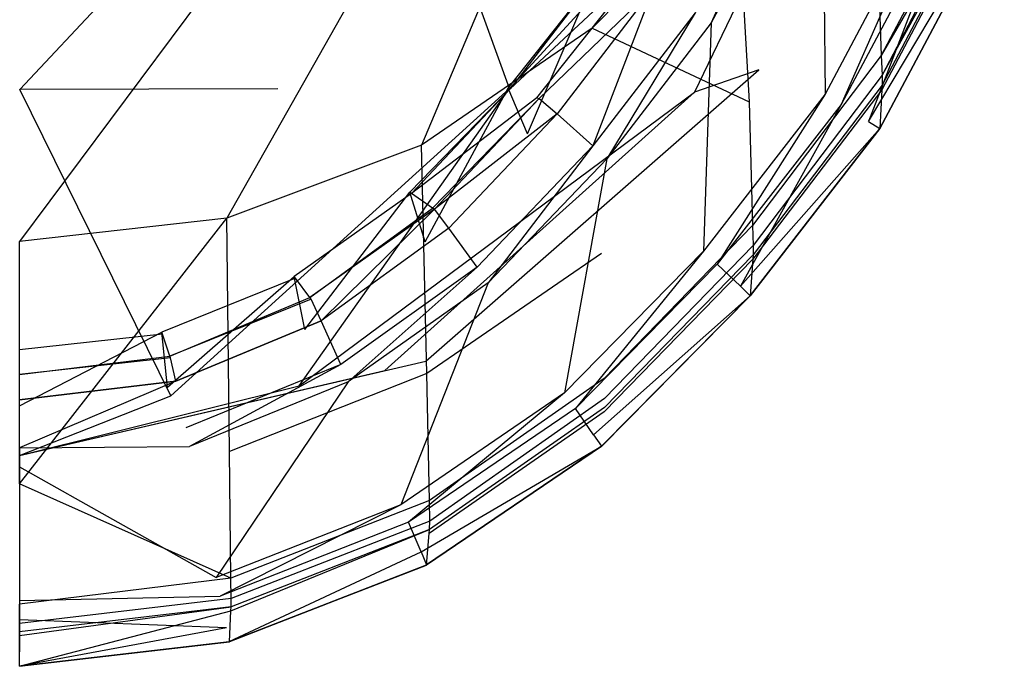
# Model space of a CAD drawing. Extents: x 0 to 0.36, y -0.55 to 0.
# Tile 3 of 25: x 0.18 to 0.327, y -0.55 to -0.453. Entities that reach past the tile are written whole.
import ezdxf

# ---------------------------------------------------------------- set-up
doc = ezdxf.new("R2010")
doc.units = 0
doc.layers.add('L0_WC_N_767710__0___REPLACEMTFO', color=7, linetype='CONTINUOUS')

msp = doc.modelspace()

# ---------------------------------------------------------------- linework, layer by layer
at = {"layer": 'L0_WC_N_767710__0___REPLACEMTFO', "color": 8}
for points, invisible_edges in [([(0.323691, -0.395589, 0.311813), (0.31171, -0.400198, 0.263608), (0.290386, -0.460972, 0.318423), (0.323691, -0.395589, 0.311813)], 14), ([(0.31171, -0.400198, 0.263608), (0.253144, -0.463733, 0.254374), (0.280802, -0.464286, 0.281837), (0.31171, -0.400198, 0.263608)], 14), ([(0.31171, -0.400198, 0.263608), (0.277471, -0.403748, 0.225621), (0.253144, -0.463733, 0.254374), (0.31171, -0.400198, 0.263608)], 14), ([(0.31171, -0.400198, 0.263608), (0.280802, -0.464286, 0.281837), (0.290386, -0.460972, 0.318423), (0.31171, -0.400198, 0.263608)], 14), ([(0.277471, -0.403748, 0.225621), (0.232868, -0.407591, 0.198717), (0.253144, -0.463733, 0.254374), (0.277471, -0.403748, 0.225621)], 14), ([(0.232868, -0.407591, 0.198717), (0.180001, -0.406734, 0.192927), (0.180007, -0.463899, 0.231038), (0.232868, -0.407591, 0.198717)], 14), ([(0.232868, -0.407591, 0.198717), (0.180007, -0.463899, 0.231038), (0.218548, -0.463819, 0.23722), (0.232868, -0.407591, 0.198717)], 14), ([(0.253144, -0.463733, 0.254374), (0.232868, -0.407591, 0.198717), (0.218548, -0.463819, 0.23722), (0.253144, -0.463733, 0.254374)], 14), ([(0.261372, -0.421761, 0.199182), (0.240007, -0.472185, 0.22553), (0.236833, -0.437391, 0.195052), (0.261372, -0.421761, 0.199182)], 14), ([(0.26551, -0.454767, 0.228933), (0.240007, -0.472185, 0.22553), (0.261372, -0.421761, 0.199182), (0.26551, -0.454767, 0.228933)], 14), ([(0.28699, -0.432799, 0.233364), (0.26551, -0.454767, 0.228933), (0.261372, -0.421761, 0.199182), (0.28699, -0.432799, 0.233364)], 14), ([(0.283298, -0.453971, 0.360159), (0.297363, -0.42141, 0.360159), (0.280874, -0.452454, 0.360159), (0.283298, -0.453971, 0.360159)], 13), ([(0.297363, -0.42141, 0.360159), (0.283298, -0.453971, 0.360159), (0.299965, -0.422593, 0.360159), (0.297363, -0.42141, 0.360159)], 14), ([(0.300288, -0.46461, 0.360159), (0.299965, -0.422593, 0.360159), (0.283298, -0.453971, 0.360159), (0.300288, -0.46461, 0.360159)], 13), ([(0.299965, -0.422593, 0.360159), (0.300288, -0.46461, 0.360159), (0.318202, -0.430884, 0.360159), (0.299965, -0.422593, 0.360159)], 14), ([(0.326837, -0.424341, 0.30067), (0.308686, -0.458827, 0.300282), (0.307996, -0.440452, 0.270761), (0.326837, -0.424341, 0.30067)], 14), ([(0.327006, -0.427008, 0.305445), (0.308686, -0.458827, 0.300282), (0.326837, -0.424341, 0.30067), (0.327006, -0.427008, 0.305445)], 14), ([(0.308686, -0.458827, 0.300282), (0.327006, -0.427008, 0.305445), (0.308797, -0.46178, 0.305334), (0.308686, -0.458827, 0.300282)], 13), ([(0.327064, -0.428446, 0.309512), (0.308797, -0.46178, 0.305334), (0.327006, -0.427008, 0.305445), (0.327064, -0.428446, 0.309512)], 14), ([(0.327054, -0.429141, 0.313976), (0.308777, -0.463944, 0.313849), (0.308814, -0.463242, 0.309369), (0.327054, -0.429141, 0.313976)], 14), ([(0.327054, -0.429141, 0.313976), (0.326971, -0.434871, 0.350791), (0.308777, -0.463944, 0.313849), (0.327054, -0.429141, 0.313976)], 14), ([(0.308797, -0.46178, 0.305334), (0.327064, -0.428446, 0.309512), (0.308814, -0.463242, 0.309369), (0.308797, -0.46178, 0.305334)], 13), ([(0.327064, -0.428446, 0.309512), (0.327054, -0.429141, 0.313976), (0.308814, -0.463242, 0.309369), (0.327064, -0.428446, 0.309512)], 14), ([(0.302712, -0.466128, 0.360159), (0.318202, -0.430884, 0.360159), (0.300288, -0.46461, 0.360159), (0.302712, -0.466128, 0.360159)], 13), ([(0.318202, -0.430884, 0.360159), (0.302712, -0.466128, 0.360159), (0.320804, -0.432067, 0.360159), (0.318202, -0.430884, 0.360159)], 14), ([(0.306771, -0.46867, 0.358283), (0.320804, -0.432067, 0.360159), (0.302712, -0.466128, 0.360159), (0.306771, -0.46867, 0.358283)], 13), ([(0.320804, -0.432067, 0.360159), (0.306771, -0.46867, 0.358283), (0.325159, -0.434047, 0.358283), (0.320804, -0.432067, 0.360159)], 14), ([(0.28699, -0.432799, 0.233364), (0.288979, -0.465755, 0.26879), (0.26551, -0.454767, 0.228933), (0.28699, -0.432799, 0.233364)], 14), ([(0.28699, -0.432799, 0.233364), (0.307996, -0.440452, 0.270761), (0.288979, -0.465755, 0.26879), (0.28699, -0.432799, 0.233364)], 14), ([(0.306771, -0.46867, 0.358283), (0.32697, -0.434871, 0.353755), (0.325159, -0.434047, 0.358283), (0.306771, -0.46867, 0.358283)], 14), ([(0.32697, -0.434871, 0.353755), (0.306771, -0.46867, 0.358283), (0.308467, -0.469733, 0.353755), (0.32697, -0.434871, 0.353755)], 13), ([(0.326971, -0.434871, 0.350791), (0.308467, -0.469733, 0.353755), (0.308473, -0.469737, 0.350788), (0.326971, -0.434871, 0.350791)], 13), ([(0.308467, -0.469733, 0.353755), (0.326971, -0.434871, 0.350791), (0.32697, -0.434871, 0.353755), (0.308467, -0.469733, 0.353755)], 14), ([(0.326971, -0.434871, 0.350791), (0.308473, -0.469737, 0.350788), (0.308777, -0.463944, 0.313849), (0.326971, -0.434871, 0.350791)], 14), ([(0.236833, -0.437391, 0.195052), (0.21092, -0.483085, 0.223643), (0.209225, -0.44736, 0.192607), (0.236833, -0.437391, 0.195052)], 14), ([(0.240007, -0.472185, 0.22553), (0.21092, -0.483085, 0.223643), (0.236833, -0.437391, 0.195052), (0.240007, -0.472185, 0.22553)], 14), ([(0.307996, -0.440452, 0.270761), (0.308686, -0.458827, 0.300282), (0.288979, -0.465755, 0.26879), (0.307996, -0.440452, 0.270761)], 14), ([(0.252954, -0.463699, 0.307432), (0.266332, -0.446819, 0.308193), (0.265974, -0.446794, 0.305211), (0.252954, -0.463699, 0.307432)], 14), ([(0.265974, -0.446794, 0.305211), (0.255861, -0.470533, 0.301781), (0.252954, -0.463699, 0.307432), (0.265974, -0.446794, 0.305211)], 13), ([(0.266332, -0.446819, 0.308193), (0.252954, -0.463699, 0.307432), (0.253266, -0.463811, 0.310417), (0.266332, -0.446819, 0.308193)], 13), ([(0.266332, -0.446819, 0.308193), (0.253266, -0.463811, 0.310417), (0.271061, -0.44715, 0.347563), (0.266332, -0.446819, 0.308193)], 14), ([(0.255861, -0.470533, 0.301781), (0.265974, -0.446794, 0.305211), (0.269423, -0.452987, 0.299455), (0.255861, -0.470533, 0.301781)], 14), ([(0.209225, -0.44736, 0.192607), (0.18, -0.486573, 0.223553), (0.18, -0.451111, 0.192034), (0.209225, -0.44736, 0.192607)], 14), ([(0.21092, -0.483085, 0.223643), (0.18, -0.486573, 0.223553), (0.209225, -0.44736, 0.192607), (0.21092, -0.483085, 0.223643)], 14), ([(0.271061, -0.44715, 0.347563), (0.253266, -0.463811, 0.310417), (0.257239, -0.465118, 0.347739), (0.271061, -0.44715, 0.347563)], 14), ([(0.257239, -0.465118, 0.347739), (0.271468, -0.447179, 0.350951), (0.271061, -0.44715, 0.347563), (0.257239, -0.465118, 0.347739)], 14), ([(0.271468, -0.447179, 0.350951), (0.257239, -0.465118, 0.347739), (0.257583, -0.465227, 0.35095), (0.271468, -0.447179, 0.350951)], 13), ([(0.257583, -0.465227, 0.35095), (0.274631, -0.448852, 0.357462), (0.271468, -0.447179, 0.350951), (0.257583, -0.465227, 0.35095)], 14), ([(0.274631, -0.448852, 0.357462), (0.257583, -0.465227, 0.35095), (0.260292, -0.46752, 0.35746), (0.274631, -0.448852, 0.357462)], 13), ([(0.265615, -0.472299, 0.360157), (0.274631, -0.448852, 0.357462), (0.260292, -0.46752, 0.35746), (0.265615, -0.472299, 0.360157)], 13), ([(0.274631, -0.448852, 0.357462), (0.265615, -0.472299, 0.360157), (0.280874, -0.452454, 0.360159), (0.274631, -0.448852, 0.357462)], 14), ([(0.267679, -0.474263, 0.360157), (0.280874, -0.452454, 0.360159), (0.265615, -0.472299, 0.360157), (0.267679, -0.474263, 0.360157)], 13), ([(0.280874, -0.452454, 0.360159), (0.267679, -0.474263, 0.360157), (0.283298, -0.453971, 0.360159), (0.280874, -0.452454, 0.360159)], 14), ([(0.282138, -0.488025, 0.360157), (0.283298, -0.453971, 0.360159), (0.267679, -0.474263, 0.360157), (0.282138, -0.488025, 0.360157)], 13), ([(0.283298, -0.453971, 0.360159), (0.282138, -0.488025, 0.360157), (0.300288, -0.46461, 0.360159), (0.283298, -0.453971, 0.360159)], 14), ([(0.240812, -0.506307, 0.264507), (0.240007, -0.472185, 0.22553), (0.26551, -0.454767, 0.228933), (0.240812, -0.506307, 0.264507)], 14), ([(0.266881, -0.488376, 0.266543), (0.240812, -0.506307, 0.264507), (0.26551, -0.454767, 0.228933), (0.266881, -0.488376, 0.266543)], 14), ([(0.26551, -0.454767, 0.228933), (0.288979, -0.465755, 0.26879), (0.266881, -0.488376, 0.266543), (0.26551, -0.454767, 0.228933)], 14), ([(0.308686, -0.458827, 0.300282), (0.289469, -0.484209, 0.299785), (0.288979, -0.465755, 0.26879), (0.308686, -0.458827, 0.300282)], 14), ([(0.308686, -0.458827, 0.300282), (0.308797, -0.46178, 0.305334), (0.289469, -0.484209, 0.299785), (0.308686, -0.458827, 0.300282)], 14), ([(0.290386, -0.460972, 0.318423), (0.280802, -0.464286, 0.281837), (0.234556, -0.50584, 0.303414), (0.290386, -0.460972, 0.318423)], 14), ([(0.240648, -0.504457, 0.322634), (0.290386, -0.460972, 0.318423), (0.234556, -0.50584, 0.303414), (0.240648, -0.504457, 0.322634)], 14), ([(0.308797, -0.46178, 0.305334), (0.289549, -0.487174, 0.305091), (0.289469, -0.484209, 0.299785), (0.308797, -0.46178, 0.305334)], 14), ([(0.308797, -0.46178, 0.305334), (0.308814, -0.463242, 0.309369), (0.289549, -0.487174, 0.305091), (0.308797, -0.46178, 0.305334)], 14), ([(0.202586, -0.509632, 0.275109), (0.180007, -0.463899, 0.231038), (0.18, -0.510199, 0.271112), (0.202586, -0.509632, 0.275109)], 14), ([(0.218548, -0.463819, 0.23722), (0.180007, -0.463899, 0.231038), (0.202586, -0.509632, 0.275109), (0.218548, -0.463819, 0.23722)], 14), ([(0.202586, -0.509632, 0.275109), (0.253144, -0.463733, 0.254374), (0.218548, -0.463819, 0.23722), (0.202586, -0.509632, 0.275109)], 14), ([(0.221755, -0.50814, 0.286433), (0.253144, -0.463733, 0.254374), (0.202586, -0.509632, 0.275109), (0.221755, -0.50814, 0.286433)], 14), ([(0.221755, -0.50814, 0.286433), (0.280802, -0.464286, 0.281837), (0.253144, -0.463733, 0.254374), (0.221755, -0.50814, 0.286433)], 14), ([(0.234556, -0.50584, 0.303414), (0.280802, -0.464286, 0.281837), (0.221755, -0.50814, 0.286433), (0.234556, -0.50584, 0.303414)], 14), ([(0.23828, -0.479218, 0.309468), (0.253266, -0.463811, 0.310417), (0.252954, -0.463699, 0.307432), (0.23828, -0.479218, 0.309468)], 14), ([(0.252954, -0.463699, 0.307432), (0.240587, -0.486639, 0.303914), (0.23828, -0.479218, 0.309468), (0.252954, -0.463699, 0.307432)], 13), ([(0.253266, -0.463811, 0.310417), (0.23828, -0.479218, 0.309468), (0.238536, -0.47941, 0.312455), (0.253266, -0.463811, 0.310417)], 13), ([(0.253266, -0.463811, 0.310417), (0.238536, -0.47941, 0.312455), (0.257239, -0.465118, 0.347739), (0.253266, -0.463811, 0.310417)], 14), ([(0.240587, -0.486639, 0.303914), (0.252954, -0.463699, 0.307432), (0.255861, -0.470533, 0.301781), (0.240587, -0.486639, 0.303914)], 14), ([(0.2842, -0.489988, 0.360157), (0.300288, -0.46461, 0.360159), (0.282138, -0.488025, 0.360157), (0.2842, -0.489988, 0.360157)], 13), ([(0.300288, -0.46461, 0.360159), (0.2842, -0.489988, 0.360157), (0.302712, -0.466128, 0.360159), (0.300288, -0.46461, 0.360159)], 14), ([(0.308777, -0.463944, 0.313849), (0.308473, -0.469737, 0.350788), (0.289487, -0.489237, 0.313641), (0.308777, -0.463944, 0.313849)], 14), ([(0.308777, -0.463944, 0.313849), (0.289487, -0.489237, 0.313641), (0.289533, -0.488575, 0.309137), (0.308777, -0.463944, 0.313849)], 14), ([(0.308814, -0.463242, 0.309369), (0.308777, -0.463944, 0.313849), (0.289533, -0.488575, 0.309137), (0.308814, -0.463242, 0.309369)], 14), ([(0.308814, -0.463242, 0.309369), (0.289533, -0.488575, 0.309137), (0.289549, -0.487174, 0.305091), (0.308814, -0.463242, 0.309369)], 14), ([(0.257239, -0.465118, 0.347739), (0.238536, -0.47941, 0.312455), (0.24167, -0.481595, 0.347897), (0.257239, -0.465118, 0.347739)], 14), ([(0.24167, -0.481595, 0.347897), (0.257583, -0.465227, 0.35095), (0.257239, -0.465118, 0.347739), (0.24167, -0.481595, 0.347897)], 14), ([(0.257583, -0.465227, 0.35095), (0.24167, -0.481595, 0.347897), (0.241946, -0.481777, 0.350947), (0.257583, -0.465227, 0.35095)], 13), ([(0.257583, -0.465227, 0.35095), (0.241946, -0.481777, 0.350947), (0.260292, -0.46752, 0.35746), (0.257583, -0.465227, 0.35095)], 14), ([(0.288979, -0.465755, 0.26879), (0.289469, -0.484209, 0.299785), (0.266881, -0.488376, 0.266543), (0.288979, -0.465755, 0.26879)], 14), ([(0.287652, -0.49328, 0.358282), (0.302712, -0.466128, 0.360159), (0.2842, -0.489988, 0.360157), (0.287652, -0.49328, 0.358282)], 13), ([(0.302712, -0.466128, 0.360159), (0.287652, -0.49328, 0.358282), (0.306771, -0.46867, 0.358283), (0.302712, -0.466128, 0.360159)], 14), ([(0.260292, -0.46752, 0.35746), (0.241946, -0.481777, 0.350947), (0.244108, -0.484612, 0.357457), (0.260292, -0.46752, 0.35746)], 14), ([(0.260292, -0.46752, 0.35746), (0.244108, -0.484612, 0.357457), (0.248327, -0.490401, 0.360154), (0.260292, -0.46752, 0.35746)], 14), ([(0.265615, -0.472299, 0.360157), (0.260292, -0.46752, 0.35746), (0.248327, -0.490401, 0.360154), (0.265615, -0.472299, 0.360157)], 14), ([(0.287652, -0.49328, 0.358282), (0.308467, -0.469733, 0.353755), (0.306771, -0.46867, 0.358283), (0.287652, -0.49328, 0.358282)], 14), ([(0.308467, -0.469733, 0.353755), (0.287652, -0.49328, 0.358282), (0.289101, -0.49468, 0.353754), (0.308467, -0.469733, 0.353755)], 13), ([(0.289101, -0.49468, 0.353754), (0.308473, -0.469737, 0.350788), (0.308467, -0.469733, 0.353755), (0.289101, -0.49468, 0.353754)], 14), ([(0.308473, -0.469737, 0.350788), (0.289101, -0.49468, 0.353754), (0.289108, -0.494699, 0.350782), (0.308473, -0.469737, 0.350788)], 13), ([(0.308473, -0.469737, 0.350788), (0.289108, -0.494699, 0.350782), (0.289487, -0.489237, 0.313641), (0.308473, -0.469737, 0.350788)], 14), ([(0.211325, -0.517949, 0.263522), (0.21092, -0.483085, 0.223643), (0.240007, -0.472185, 0.22553), (0.211325, -0.517949, 0.263522)], 14), ([(0.240812, -0.506307, 0.264507), (0.211325, -0.517949, 0.263522), (0.240007, -0.472185, 0.22553), (0.240812, -0.506307, 0.264507)], 14), ([(0.249958, -0.492746, 0.360154), (0.265615, -0.472299, 0.360157), (0.248327, -0.490401, 0.360154), (0.249958, -0.492746, 0.360154)], 13), ([(0.265615, -0.472299, 0.360157), (0.249958, -0.492746, 0.360154), (0.267679, -0.474263, 0.360157), (0.265615, -0.472299, 0.360157)], 14), ([(0.261378, -0.50916, 0.360154), (0.267679, -0.474263, 0.360157), (0.249958, -0.492746, 0.360154), (0.261378, -0.50916, 0.360154)], 13), ([(0.267679, -0.474263, 0.360157), (0.261378, -0.50916, 0.360154), (0.282138, -0.488025, 0.360157), (0.267679, -0.474263, 0.360157)], 14), ([(0.220999, -0.491808, 0.311118), (0.238536, -0.47941, 0.312455), (0.23828, -0.479218, 0.309468), (0.220999, -0.491808, 0.311118)], 13), ([(0.23828, -0.479218, 0.309468), (0.222614, -0.499705, 0.305645), (0.220999, -0.491808, 0.311118), (0.23828, -0.479218, 0.309468)], 13), ([(0.238536, -0.47941, 0.312455), (0.220999, -0.491808, 0.311118), (0.221183, -0.492065, 0.314106), (0.238536, -0.47941, 0.312455)], 14), ([(0.24167, -0.481595, 0.347897), (0.238536, -0.47941, 0.312455), (0.221183, -0.492065, 0.314106), (0.24167, -0.481595, 0.347897)], 14), ([(0.222614, -0.499705, 0.305645), (0.23828, -0.479218, 0.309468), (0.240587, -0.486639, 0.303914), (0.222614, -0.499705, 0.305645)], 14), ([(0.223359, -0.494933, 0.348026), (0.24167, -0.481595, 0.347897), (0.221183, -0.492065, 0.314106), (0.223359, -0.494933, 0.348026)], 14), ([(0.223359, -0.494933, 0.348026), (0.241946, -0.481777, 0.350947), (0.24167, -0.481595, 0.347897), (0.223359, -0.494933, 0.348026)], 13), ([(0.241946, -0.481777, 0.350947), (0.223359, -0.494933, 0.348026), (0.223553, -0.495176, 0.350945), (0.241946, -0.481777, 0.350947)], 14), ([(0.225055, -0.49841, 0.357455), (0.241946, -0.481777, 0.350947), (0.223553, -0.495176, 0.350945), (0.225055, -0.49841, 0.357455)], 14), ([(0.244108, -0.484612, 0.357457), (0.241946, -0.481777, 0.350947), (0.225055, -0.49841, 0.357455), (0.244108, -0.484612, 0.357457)], 14), ([(0.18, -0.522757, 0.264053), (0.18, -0.486573, 0.223553), (0.21092, -0.483085, 0.223643), (0.18, -0.522757, 0.264053)], 14), ([(0.18, -0.522757, 0.264053), (0.21092, -0.483085, 0.223643), (0.211325, -0.517949, 0.263522), (0.18, -0.522757, 0.264053)], 14), ([(0.244108, -0.484612, 0.357457), (0.225055, -0.49841, 0.357455), (0.227967, -0.504938, 0.360152), (0.244108, -0.484612, 0.357457)], 14), ([(0.248327, -0.490401, 0.360154), (0.244108, -0.484612, 0.357457), (0.227967, -0.504938, 0.360152), (0.248327, -0.490401, 0.360154)], 14), ([(0.289469, -0.484209, 0.299785), (0.267303, -0.507047, 0.299146), (0.266881, -0.488376, 0.266543), (0.289469, -0.484209, 0.299785)], 14), ([(0.289469, -0.484209, 0.299785), (0.289549, -0.487174, 0.305091), (0.267303, -0.507047, 0.299146), (0.289469, -0.484209, 0.299785)], 14), ([(0.263005, -0.5115, 0.360154), (0.282138, -0.488025, 0.360157), (0.261378, -0.50916, 0.360154), (0.263005, -0.5115, 0.360154)], 13), ([(0.282138, -0.488025, 0.360157), (0.263005, -0.5115, 0.360154), (0.2842, -0.489988, 0.360157), (0.282138, -0.488025, 0.360157)], 14), ([(0.289549, -0.487174, 0.305091), (0.267374, -0.510043, 0.304738), (0.267303, -0.507047, 0.299146), (0.289549, -0.487174, 0.305091)], 14), ([(0.289549, -0.487174, 0.305091), (0.289533, -0.488575, 0.309137), (0.267374, -0.510043, 0.304738), (0.289549, -0.487174, 0.305091)], 14), ([(0.241197, -0.525265, 0.298553), (0.240812, -0.506307, 0.264507), (0.266881, -0.488376, 0.266543), (0.241197, -0.525265, 0.298553)], 14), ([(0.267303, -0.507047, 0.299146), (0.241197, -0.525265, 0.298553), (0.266881, -0.488376, 0.266543), (0.267303, -0.507047, 0.299146)], 14), ([(0.289487, -0.489237, 0.313641), (0.267294, -0.512015, 0.313344), (0.267341, -0.511389, 0.308805), (0.289487, -0.489237, 0.313641)], 14), ([(0.289487, -0.489237, 0.313641), (0.289108, -0.494699, 0.350782), (0.267294, -0.512015, 0.313344), (0.289487, -0.489237, 0.313641)], 14), ([(0.289533, -0.488575, 0.309137), (0.289487, -0.489237, 0.313641), (0.267341, -0.511389, 0.308805), (0.289533, -0.488575, 0.309137)], 14), ([(0.289533, -0.488575, 0.309137), (0.267341, -0.511389, 0.308805), (0.267374, -0.510043, 0.304738), (0.289533, -0.488575, 0.309137)], 14), ([(0.229089, -0.507556, 0.360152), (0.248327, -0.490401, 0.360154), (0.227967, -0.504938, 0.360152), (0.229089, -0.507556, 0.360152)], 13), ([(0.248327, -0.490401, 0.360154), (0.229089, -0.507556, 0.360152), (0.249958, -0.492746, 0.360154), (0.248327, -0.490401, 0.360154)], 14), ([(0.2842, -0.489988, 0.360157), (0.263005, -0.5115, 0.360154), (0.26573, -0.515431, 0.358278), (0.2842, -0.489988, 0.360157)], 14), ([(0.287652, -0.49328, 0.358282), (0.2842, -0.489988, 0.360157), (0.26573, -0.515431, 0.358278), (0.287652, -0.49328, 0.358282)], 14), ([(0.201244, -0.500137, 0.312214), (0.221183, -0.492065, 0.314106), (0.220999, -0.491808, 0.311118), (0.201244, -0.500137, 0.312214)], 13), ([(0.220999, -0.491808, 0.311118), (0.202079, -0.508355, 0.306795), (0.201244, -0.500137, 0.312214), (0.220999, -0.491808, 0.311118)], 13), ([(0.221183, -0.492065, 0.314106), (0.201244, -0.500137, 0.312214), (0.20134, -0.500434, 0.315201), (0.221183, -0.492065, 0.314106)], 14), ([(0.223359, -0.494933, 0.348026), (0.221183, -0.492065, 0.314106), (0.20134, -0.500434, 0.315201), (0.223359, -0.494933, 0.348026)], 14), ([(0.202079, -0.508355, 0.306795), (0.220999, -0.491808, 0.311118), (0.222614, -0.499705, 0.305645), (0.202079, -0.508355, 0.306795)], 14), ([(0.236946, -0.525889, 0.360152), (0.249958, -0.492746, 0.360154), (0.229089, -0.507556, 0.360152), (0.236946, -0.525889, 0.360152)], 13), ([(0.249958, -0.492746, 0.360154), (0.236946, -0.525889, 0.360152), (0.261378, -0.50916, 0.360154), (0.249958, -0.492746, 0.360154)], 14), ([(0.26573, -0.515431, 0.358278), (0.289101, -0.49468, 0.353754), (0.287652, -0.49328, 0.358282), (0.26573, -0.515431, 0.358278)], 14), ([(0.202449, -0.503692, 0.348114), (0.223359, -0.494933, 0.348026), (0.20134, -0.500434, 0.315201), (0.202449, -0.503692, 0.348114)], 14), ([(0.202449, -0.503692, 0.348114), (0.223553, -0.495176, 0.350945), (0.223359, -0.494933, 0.348026), (0.202449, -0.503692, 0.348114)], 13), ([(0.223553, -0.495176, 0.350945), (0.202449, -0.503692, 0.348114), (0.202549, -0.503971, 0.350946), (0.223553, -0.495176, 0.350945)], 14), ([(0.225055, -0.49841, 0.357455), (0.223553, -0.495176, 0.350945), (0.202549, -0.503971, 0.350946), (0.225055, -0.49841, 0.357455)], 14), ([(0.289101, -0.49468, 0.353754), (0.26573, -0.515431, 0.358278), (0.26689, -0.517133, 0.353751), (0.289101, -0.49468, 0.353754)], 13), ([(0.289101, -0.49468, 0.353754), (0.26689, -0.517133, 0.353751), (0.289108, -0.494699, 0.350782), (0.289101, -0.49468, 0.353754)], 14), ([(0.289108, -0.494699, 0.350782), (0.26689, -0.517133, 0.353751), (0.266905, -0.517175, 0.350768), (0.289108, -0.494699, 0.350782)], 14), ([(0.289108, -0.494699, 0.350782), (0.266905, -0.517175, 0.350768), (0.267294, -0.512015, 0.313344), (0.289108, -0.494699, 0.350782)], 14), ([(0.203315, -0.507438, 0.357458), (0.225055, -0.49841, 0.357455), (0.202549, -0.503971, 0.350946), (0.203315, -0.507438, 0.357458)], 14), ([(0.225055, -0.49841, 0.357455), (0.203315, -0.507438, 0.357458), (0.204799, -0.514426, 0.360155), (0.225055, -0.49841, 0.357455)], 14), ([(0.227967, -0.504938, 0.360152), (0.225055, -0.49841, 0.357455), (0.204799, -0.514426, 0.360155), (0.227967, -0.504938, 0.360152)], 14), ([(0.18, -0.502782, 0.312563), (0.20134, -0.500434, 0.315201), (0.201244, -0.500137, 0.312214), (0.18, -0.502782, 0.312563)], 13), ([(0.201244, -0.500137, 0.312214), (0.18, -0.511111, 0.307163), (0.18, -0.502782, 0.312563), (0.201244, -0.500137, 0.312214)], 13), ([(0.18, -0.511111, 0.307163), (0.201244, -0.500137, 0.312214), (0.202079, -0.508355, 0.306795), (0.18, -0.511111, 0.307163)], 14), ([(0.202449, -0.503692, 0.348114), (0.20134, -0.500434, 0.315201), (0.18, -0.503088, 0.31555), (0.202449, -0.503692, 0.348114)], 14), ([(0.20134, -0.500434, 0.315201), (0.18, -0.502782, 0.312563), (0.18, -0.503088, 0.31555), (0.20134, -0.500434, 0.315201)], 14), ([(0.18, -0.506426, 0.348143), (0.202449, -0.503692, 0.348114), (0.18, -0.503088, 0.31555), (0.18, -0.506426, 0.348143)], 14), ([(0.18, -0.506426, 0.348143), (0.202549, -0.503971, 0.350946), (0.202449, -0.503692, 0.348114), (0.18, -0.506426, 0.348143)], 13), ([(0.202549, -0.503971, 0.350946), (0.18, -0.506426, 0.348143), (0.18, -0.506714, 0.350948), (0.202549, -0.503971, 0.350946)], 14), ([(0.203315, -0.507438, 0.357458), (0.202549, -0.503971, 0.350946), (0.18, -0.506714, 0.350948), (0.203315, -0.507438, 0.357458)], 14), ([(0.18, -0.518526, 0.325059), (0.240648, -0.504457, 0.322634), (0.234556, -0.50584, 0.303414), (0.18, -0.518526, 0.325059)], 14), ([(0.18, -0.518526, 0.325059), (0.234556, -0.50584, 0.303414), (0.221755, -0.50814, 0.286433), (0.18, -0.518526, 0.325059)], 14), ([(0.20537, -0.517211, 0.360154), (0.227967, -0.504938, 0.360152), (0.204799, -0.514426, 0.360155), (0.20537, -0.517211, 0.360154)], 13), ([(0.227967, -0.504938, 0.360152), (0.20537, -0.517211, 0.360154), (0.229089, -0.507556, 0.360152), (0.227967, -0.504938, 0.360152)], 14), ([(0.18, -0.510247, 0.35746), (0.203315, -0.507438, 0.357458), (0.18, -0.506714, 0.350948), (0.18, -0.510247, 0.35746)], 14), ([(0.211552, -0.536835, 0.298051), (0.211325, -0.517949, 0.263522), (0.240812, -0.506307, 0.264507), (0.211552, -0.536835, 0.298051)], 14), ([(0.241197, -0.525265, 0.298553), (0.211552, -0.536835, 0.298051), (0.240812, -0.506307, 0.264507), (0.241197, -0.525265, 0.298553)], 14), ([(0.241266, -0.528311, 0.304402), (0.241197, -0.525265, 0.298553), (0.267303, -0.507047, 0.299146), (0.241266, -0.528311, 0.304402)], 14), ([(0.267374, -0.510043, 0.304738), (0.241266, -0.528311, 0.304402), (0.267303, -0.507047, 0.299146), (0.267374, -0.510043, 0.304738)], 14), ([(0.18, -0.517395, 0.360157), (0.203315, -0.507438, 0.357458), (0.18, -0.510247, 0.35746), (0.18, -0.517395, 0.360157)], 13), ([(0.203315, -0.507438, 0.357458), (0.18, -0.517395, 0.360157), (0.204799, -0.514426, 0.360155), (0.203315, -0.507438, 0.357458)], 14), ([(0.18, -0.518526, 0.325059), (0.221755, -0.50814, 0.286433), (0.202586, -0.509632, 0.275109), (0.18, -0.518526, 0.325059)], 14), ([(0.209366, -0.536733, 0.360155), (0.229089, -0.507556, 0.360152), (0.20537, -0.517211, 0.360154), (0.209366, -0.536733, 0.360155)], 13), ([(0.229089, -0.507556, 0.360152), (0.209366, -0.536733, 0.360155), (0.236946, -0.525889, 0.360152), (0.229089, -0.507556, 0.360152)], 14), ([(0.18, -0.518526, 0.325059), (0.202586, -0.509632, 0.275109), (0.18, -0.510199, 0.271112), (0.18, -0.518526, 0.325059)], 14), ([(0.238066, -0.528502, 0.360152), (0.261378, -0.50916, 0.360154), (0.236946, -0.525889, 0.360152), (0.238066, -0.528502, 0.360152)], 13), ([(0.261378, -0.50916, 0.360154), (0.238066, -0.528502, 0.360152), (0.263005, -0.5115, 0.360154), (0.261378, -0.50916, 0.360154)], 14), ([(0.241222, -0.52959, 0.308473), (0.241266, -0.528311, 0.304402), (0.267374, -0.510043, 0.304738), (0.241222, -0.52959, 0.308473)], 14), ([(0.267341, -0.511389, 0.308805), (0.241222, -0.52959, 0.308473), (0.267374, -0.510043, 0.304738), (0.267341, -0.511389, 0.308805)], 14), ([(0.263005, -0.5115, 0.360154), (0.238066, -0.528502, 0.360152), (0.239946, -0.532906, 0.358277), (0.263005, -0.5115, 0.360154)], 14), ([(0.26573, -0.515431, 0.358278), (0.263005, -0.5115, 0.360154), (0.239946, -0.532906, 0.358277), (0.26573, -0.515431, 0.358278)], 14), ([(0.241173, -0.530165, 0.313046), (0.241222, -0.52959, 0.308473), (0.267341, -0.511389, 0.308805), (0.241173, -0.530165, 0.313046)], 14), ([(0.267294, -0.512015, 0.313344), (0.241173, -0.530165, 0.313046), (0.267341, -0.511389, 0.308805), (0.267294, -0.512015, 0.313344)], 14), ([(0.240778, -0.53491, 0.350754), (0.241173, -0.530165, 0.313046), (0.267294, -0.512015, 0.313344), (0.240778, -0.53491, 0.350754)], 14), ([(0.266905, -0.517175, 0.350768), (0.240778, -0.53491, 0.350754), (0.267294, -0.512015, 0.313344), (0.266905, -0.517175, 0.350768)], 14), ([(0.18, -0.517395, 0.360157), (0.20537, -0.517211, 0.360154), (0.204799, -0.514426, 0.360155), (0.18, -0.517395, 0.360157)], 14), ([(0.239946, -0.532906, 0.358277), (0.26689, -0.517133, 0.353751), (0.26573, -0.515431, 0.358278), (0.239946, -0.532906, 0.358277)], 14), ([(0.20537, -0.517211, 0.360154), (0.18, -0.517395, 0.360157), (0.18, -0.520239, 0.360157), (0.20537, -0.517211, 0.360154)], 13), ([(0.18, -0.520239, 0.360157), (0.209366, -0.536733, 0.360155), (0.20537, -0.517211, 0.360154), (0.18, -0.520239, 0.360157)], 14), ([(0.26689, -0.517133, 0.353751), (0.239946, -0.532906, 0.358277), (0.240759, -0.534841, 0.353751), (0.26689, -0.517133, 0.353751)], 13), ([(0.26689, -0.517133, 0.353751), (0.240759, -0.534841, 0.353751), (0.266905, -0.517175, 0.350768), (0.26689, -0.517133, 0.353751)], 14), ([(0.240759, -0.534841, 0.353751), (0.240778, -0.53491, 0.350754), (0.266905, -0.517175, 0.350768), (0.240759, -0.534841, 0.353751)], 14), ([(0.211552, -0.536835, 0.298051), (0.18, -0.522757, 0.264053), (0.211325, -0.517949, 0.263522), (0.211552, -0.536835, 0.298051)], 14), ([(0.209366, -0.536733, 0.360155), (0.18, -0.520239, 0.360157), (0.18, -0.540173, 0.360157), (0.209366, -0.536733, 0.360155)], 13), ([(0.211552, -0.536835, 0.298051), (0.18, -0.540742, 0.297847), (0.18, -0.522757, 0.264053), (0.211552, -0.536835, 0.298051)], 14), ([(0.209936, -0.539517, 0.360155), (0.236946, -0.525889, 0.360152), (0.209366, -0.536733, 0.360155), (0.209936, -0.539517, 0.360155)], 13), ([(0.236946, -0.525889, 0.360152), (0.209936, -0.539517, 0.360155), (0.238066, -0.528502, 0.360152), (0.236946, -0.525889, 0.360152)], 14), ([(0.211592, -0.539878, 0.30401), (0.211552, -0.536835, 0.298051), (0.241197, -0.525265, 0.298553), (0.211592, -0.539878, 0.30401)], 14), ([(0.241266, -0.528311, 0.304402), (0.211592, -0.539878, 0.30401), (0.241197, -0.525265, 0.298553), (0.241266, -0.528311, 0.304402)], 14), ([(0.238066, -0.528502, 0.360152), (0.209936, -0.539517, 0.360155), (0.210895, -0.544218, 0.35828), (0.238066, -0.528502, 0.360152)], 14), ([(0.239946, -0.532906, 0.358277), (0.238066, -0.528502, 0.360152), (0.210895, -0.544218, 0.35828), (0.239946, -0.532906, 0.358277)], 14), ([(0.211565, -0.541131, 0.308137), (0.211592, -0.539878, 0.30401), (0.241266, -0.528311, 0.304402), (0.211565, -0.541131, 0.308137)], 14), ([(0.241222, -0.52959, 0.308473), (0.211565, -0.541131, 0.308137), (0.241266, -0.528311, 0.304402), (0.241222, -0.52959, 0.308473)], 14), ([(0.211323, -0.546367, 0.35075), (0.211539, -0.541697, 0.312746), (0.241173, -0.530165, 0.313046), (0.211323, -0.546367, 0.35075)], 14), ([(0.240778, -0.53491, 0.350754), (0.211323, -0.546367, 0.35075), (0.241173, -0.530165, 0.313046), (0.240778, -0.53491, 0.350754)], 14), ([(0.241222, -0.52959, 0.308473), (0.211539, -0.541697, 0.312746), (0.211565, -0.541131, 0.308137), (0.241222, -0.52959, 0.308473)], 13), ([(0.211539, -0.541697, 0.312746), (0.241222, -0.52959, 0.308473), (0.241173, -0.530165, 0.313046), (0.211539, -0.541697, 0.312746)], 14), ([(0.211312, -0.546286, 0.353754), (0.239946, -0.532906, 0.358277), (0.210895, -0.544218, 0.35828), (0.211312, -0.546286, 0.353754)], 14), ([(0.239946, -0.532906, 0.358277), (0.211312, -0.546286, 0.353754), (0.240759, -0.534841, 0.353751), (0.239946, -0.532906, 0.358277)], 13), ([(0.211312, -0.546286, 0.353754), (0.240778, -0.53491, 0.350754), (0.240759, -0.534841, 0.353751), (0.211312, -0.546286, 0.353754)], 14), ([(0.240778, -0.53491, 0.350754), (0.211312, -0.546286, 0.353754), (0.211323, -0.546367, 0.35075), (0.240778, -0.53491, 0.350754)], 13), ([(0.18, -0.540173, 0.360157), (0.209936, -0.539517, 0.360155), (0.209366, -0.536733, 0.360155), (0.18, -0.540173, 0.360157)], 14), ([(0.18, -0.543632, 0.30368), (0.18, -0.540742, 0.297847), (0.211552, -0.536835, 0.298051), (0.18, -0.543632, 0.30368)], 14), ([(0.211592, -0.539878, 0.30401), (0.18, -0.543632, 0.30368), (0.211552, -0.536835, 0.298051), (0.211592, -0.539878, 0.30401)], 14), ([(0.209936, -0.539517, 0.360155), (0.18, -0.540173, 0.360157), (0.18, -0.543016, 0.360157), (0.209936, -0.539517, 0.360155)], 13), ([(0.18, -0.543016, 0.360157), (0.210895, -0.544218, 0.35828), (0.209936, -0.539517, 0.360155), (0.18, -0.543016, 0.360157)], 14), ([(0.18, -0.544865, 0.30787), (0.18, -0.543632, 0.30368), (0.211592, -0.539878, 0.30401), (0.18, -0.544865, 0.30787)], 14), ([(0.211565, -0.541131, 0.308137), (0.18, -0.544865, 0.30787), (0.211592, -0.539878, 0.30401), (0.211565, -0.541131, 0.308137)], 14), ([(0.211565, -0.541131, 0.308137), (0.18, -0.54542, 0.312507), (0.18, -0.544865, 0.30787), (0.211565, -0.541131, 0.308137)], 13), ([(0.18, -0.54542, 0.312507), (0.211565, -0.541131, 0.308137), (0.211539, -0.541697, 0.312746), (0.18, -0.54542, 0.312507)], 14), ([(0.18, -0.55, 0.350753), (0.18, -0.54542, 0.312507), (0.211539, -0.541697, 0.312746), (0.18, -0.55, 0.350753)], 14), ([(0.18, -0.55, 0.350753), (0.211539, -0.541697, 0.312746), (0.211323, -0.546367, 0.35075), (0.18, -0.55, 0.350753)], 14), ([(0.210895, -0.544218, 0.35828), (0.18, -0.543016, 0.360157), (0.18, -0.547819, 0.358282), (0.210895, -0.544218, 0.35828)], 13), ([(0.210895, -0.544218, 0.35828), (0.18, -0.549922, 0.353756), (0.211312, -0.546286, 0.353754), (0.210895, -0.544218, 0.35828)], 13), ([(0.18, -0.549922, 0.353756), (0.210895, -0.544218, 0.35828), (0.18, -0.547819, 0.358282), (0.18, -0.549922, 0.353756)], 14), ([(0.211312, -0.546286, 0.353754), (0.18, -0.55, 0.350753), (0.211323, -0.546367, 0.35075), (0.211312, -0.546286, 0.353754)], 13), ([(0.18, -0.55, 0.350753), (0.211312, -0.546286, 0.353754), (0.18, -0.549922, 0.353756), (0.18, -0.55, 0.350753)], 14)]:
    msp.add_3dface(points, dxfattribs=dict(at, invisible_edges=invisible_edges))

doc.saveas('drawing.dxf')
